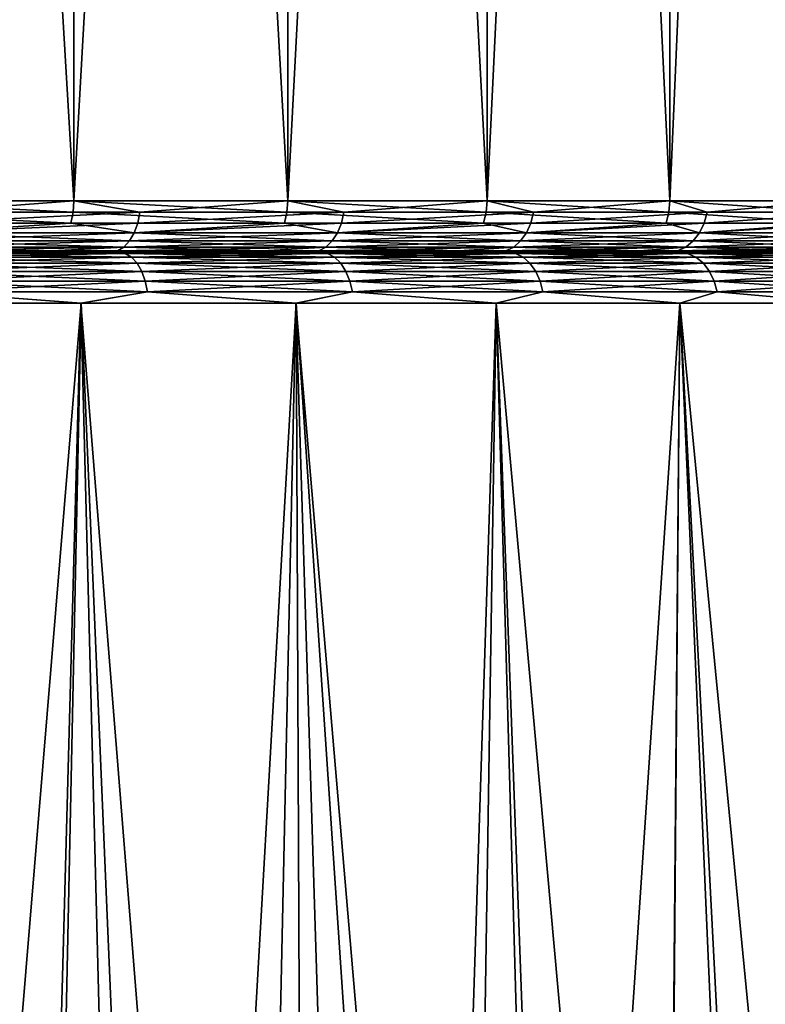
# Model space of a CAD drawing. Header units: metres. Extents: x -150 to 146, y -127 to 82.
# Tile 157 of 256: x 84.15 to 88.49, y 26.62 to 32.36. Entities that reach past the tile are written whole.
import ezdxf

# ---------------------------------------------------------------- set-up
doc = ezdxf.new("R2010")
doc.units = ezdxf.units.M
doc.layers.add('solid_ELLA_AP_WANNE_SW0001', color=7, linetype='CONTINUOUS')

msp = doc.modelspace()

# ---------------------------------------------------------------- linework, layer by layer
at = {"layer": 'solid_ELLA_AP_WANNE_SW0001'}
for points in [[(83.137138, 53.5, -15.124897), (84.462517, 53.5, -14.332773), (83.138695, 31.300001, -15.124229)], [(83.137138, 53.5, 15.124893), (83.138695, 31.300001, 15.124227), (84.461655, 31.300001, 14.333794)], [(84.462517, 53.5, 14.332769), (83.137138, 53.5, 15.124893), (84.461655, 31.300001, 14.333794)], [(84.462517, 53.5, -14.332773), (84.461655, 31.300001, -14.333797), (83.138695, 31.300001, -15.124229)], [(85.70713, 53.5, -13.428856), (85.708435, 31.300001, -13.427958), (84.461655, 31.300001, -14.333797)], [(84.462517, 53.5, -14.332773), (85.70713, 53.5, -13.428856), (84.461655, 31.300001, -14.333797)], [(84.462517, 53.5, 14.332769), (84.461655, 31.300001, 14.333794), (85.708435, 31.300001, 13.427954)], [(85.70713, 53.5, 13.428852), (84.462517, 53.5, 14.332769), (85.708435, 31.300001, 13.427954)], [(85.70713, 53.5, -13.428856), (86.869507, 53.5, -12.412956), (85.708435, 31.300001, -13.427958)], [(85.70713, 53.5, 13.428852), (85.708435, 31.300001, 13.427954), (86.869003, 31.300001, 12.414)], [(86.869507, 53.5, 12.412953), (85.70713, 53.5, 13.428852), (86.869003, 31.300001, 12.414)], [(86.869507, 53.5, -12.412956), (86.869003, 31.300001, -12.414003), (85.708435, 31.300001, -13.427958)], [(87.933014, 53.5, -11.301111), (87.934006, 31.300001, -11.300099), (86.869003, 31.300001, -12.414003)], [(86.869507, 53.5, -12.412956), (87.933014, 53.5, -11.301111), (86.869003, 31.300001, -12.414003)], [(86.869507, 53.5, 12.412953), (86.869003, 31.300001, 12.414), (87.934006, 31.300001, 11.300096)], [(87.933014, 53.5, 11.301108), (86.869507, 53.5, 12.412953), (87.934006, 31.300001, 11.300096)], [(87.933014, 53.5, -11.301111), (88.895027, 53.5, -10.094256), (87.934006, 31.300001, -11.300099)], [(87.933014, 53.5, 11.301108), (87.934006, 31.300001, 11.300096), (88.894867, 31.300001, 10.09521)], [(88.895027, 53.5, 10.094253), (87.933014, 53.5, 11.301108), (88.894867, 31.300001, 10.09521)], [(88.895027, 53.5, -10.094256), (88.894867, 31.300001, -10.095213), (87.934006, 31.300001, -11.300099)], [(83.135132, 31.233244, 15.117603), (84.457512, 31.233244, 14.327517), (83.138695, 31.300001, 15.124227)], [(83.138695, 31.300001, -15.124229), (84.461655, 31.300001, -14.333797), (83.58374, 31.233244, -14.867474)], [(84.457512, 31.233244, 14.327517), (84.461655, 31.300001, 14.333794), (83.138695, 31.300001, 15.124227)], [(84.461655, 31.300001, -14.333797), (84.846863, 31.233244, -14.062777), (83.58374, 31.233244, -14.867474)], [(84.457512, 31.233244, 14.327517), (85.703751, 31.233244, 13.422073), (84.461655, 31.300001, 14.333794)], [(84.461655, 31.300001, -14.333797), (85.708435, 31.300001, -13.427958), (84.846863, 31.233244, -14.062777)], [(85.703751, 31.233244, 13.422073), (85.708435, 31.300001, 13.427954), (84.461655, 31.300001, 14.333794)], [(85.708435, 31.300001, -13.427958), (86.035042, 31.233244, -13.151052), (84.846863, 31.233244, -14.062777)], [(85.703751, 31.233244, 13.422073), (86.8638, 31.233244, 12.408564), (85.708435, 31.300001, 13.427954)], [(85.708435, 31.300001, -13.427958), (86.869003, 31.300001, -12.414003), (86.035042, 31.233244, -13.151052)], [(86.8638, 31.233244, 12.408564), (86.869003, 31.300001, 12.414), (85.708435, 31.300001, 13.427954)], [(86.869003, 31.300001, -12.414003), (87.139244, 31.233244, -12.139242), (86.035042, 31.233244, -13.151052)], [(86.8638, 31.233244, 12.408564), (87.928337, 31.233244, 11.295147), (86.869003, 31.300001, 12.414)], [(86.869003, 31.300001, -12.414003), (87.934006, 31.300001, -11.300099), (87.139244, 31.233244, -12.139242)], [(87.928337, 31.233244, 11.295147), (87.934006, 31.300001, 11.300096), (86.869003, 31.300001, 12.414)], [(87.934006, 31.300001, -11.300099), (88.151054, 31.233244, -11.035044), (87.139244, 31.233244, -12.139242)], [(87.928337, 31.233244, 11.295147), (88.888779, 31.233244, 10.090789), (87.934006, 31.300001, 11.300096)], [(87.934006, 31.300001, -11.300099), (88.894867, 31.300001, -10.095213), (88.151054, 31.233244, -11.035044)], [(88.888779, 31.233244, 10.090789), (88.894867, 31.300001, 10.09521), (87.934006, 31.300001, 11.300096)], [(88.894867, 31.300001, -10.095213), (89.062775, 31.233244, -9.846863), (88.151054, 31.233244, -11.035044)], [(83.124603, 31.169775, 15.098039), (84.445274, 31.169775, 14.308975), (83.135132, 31.233244, 15.117603)], [(84.445274, 31.169775, 14.308975), (84.457512, 31.233244, 14.327517), (83.135132, 31.233244, 15.117603)], [(84.846863, 31.233244, -14.062777), (84.834122, 31.169775, -14.044578), (83.572632, 31.169775, -14.848233)], [(83.58374, 31.233244, -14.867474), (84.846863, 31.233244, -14.062777), (83.572632, 31.169775, -14.848233)], [(84.445274, 31.169775, 14.308975), (85.689896, 31.169775, 13.404703), (84.457512, 31.233244, 14.327517)], [(85.689896, 31.169775, 13.404703), (85.703751, 31.233244, 13.422073), (84.457512, 31.233244, 14.327517)], [(86.035042, 31.233244, -13.151052), (86.02076, 31.169775, -13.134034), (84.834122, 31.169775, -14.044578)], [(84.846863, 31.233244, -14.062777), (86.035042, 31.233244, -13.151052), (84.834122, 31.169775, -14.044578)], [(85.689896, 31.169775, 13.404703), (86.84845, 31.169775, 12.392505), (85.703751, 31.233244, 13.422073)], [(86.84845, 31.169775, 12.392505), (86.8638, 31.233244, 12.408564), (85.703751, 31.233244, 13.422073)], [(87.139244, 31.233244, -12.139242), (87.123528, 31.169775, -12.123532), (86.02076, 31.169775, -13.134034)], [(86.035042, 31.233244, -13.151052), (87.139244, 31.233244, -12.139242), (86.02076, 31.169775, -13.134034)], [(86.84845, 31.169775, 12.392505), (87.911606, 31.169775, 11.28053), (86.8638, 31.233244, 12.408564)], [(87.911606, 31.169775, 11.28053), (87.928337, 31.233244, 11.295147), (86.8638, 31.233244, 12.408564)], [(88.151054, 31.233244, -11.035044), (88.134033, 31.169775, -11.020763), (87.123528, 31.169775, -12.123532)], [(87.139244, 31.233244, -12.139242), (88.151054, 31.233244, -11.035044), (87.123528, 31.169775, -12.123532)], [(87.911606, 31.169775, 11.28053), (88.870811, 31.169775, 10.07773), (87.928337, 31.233244, 11.295147)], [(88.870811, 31.169775, 10.07773), (88.888779, 31.233244, 10.090789), (87.928337, 31.233244, 11.295147)], [(89.062775, 31.233244, -9.846863), (89.044579, 31.169775, -9.83412), (88.134033, 31.169775, -11.020763)], [(88.151054, 31.233244, -11.035044), (89.062775, 31.233244, -9.846863), (88.134033, 31.169775, -11.020763)], [(83.554733, 31.112848, 14.81723), (84.445274, 31.169775, 14.308975), (83.124603, 31.169775, 15.098039)], [(84.834122, 31.169775, -14.044578), (84.813583, 31.112848, -14.015255), (83.554733, 31.112848, -14.817233)], [(83.572632, 31.169775, -14.848233), (84.834122, 31.169775, -14.044578), (83.554733, 31.112848, -14.817233)], [(83.554733, 31.112848, 14.81723), (84.813583, 31.112848, 14.015252), (84.445274, 31.169775, 14.308975)], [(84.813583, 31.112848, 14.015252), (85.689896, 31.169775, 13.404703), (84.445274, 31.169775, 14.308975)], [(86.02076, 31.169775, -13.134034), (85.997749, 31.112848, -13.106612), (84.813583, 31.112848, -14.015255)], [(84.834122, 31.169775, -14.044578), (86.02076, 31.169775, -13.134034), (84.813583, 31.112848, -14.015255)], [(84.813583, 31.112848, 14.015252), (85.997749, 31.112848, 13.106609), (85.689896, 31.169775, 13.404703)], [(85.997749, 31.112848, 13.106609), (86.84845, 31.169775, 12.392505), (85.689896, 31.169775, 13.404703)], [(87.123528, 31.169775, -12.123532), (87.098221, 31.112848, -12.098221), (85.997749, 31.112848, -13.106612)], [(86.02076, 31.169775, -13.134034), (87.123528, 31.169775, -12.123532), (85.997749, 31.112848, -13.106612)], [(85.997749, 31.112848, 13.106609), (87.098221, 31.112848, 12.098217), (86.84845, 31.169775, 12.392505)], [(87.098221, 31.112848, 12.098217), (87.911606, 31.169775, 11.28053), (86.84845, 31.169775, 12.392505)], [(88.134033, 31.169775, -11.020763), (88.106613, 31.112848, -10.997754), (87.098221, 31.112848, -12.098221)], [(87.123528, 31.169775, -12.123532), (88.134033, 31.169775, -11.020763), (87.098221, 31.112848, -12.098221)], [(87.098221, 31.112848, 12.098217), (88.106613, 31.112848, 10.99775), (87.911606, 31.169775, 11.28053)], [(88.106613, 31.112848, 10.99775), (88.870811, 31.169775, 10.07773), (87.911606, 31.169775, 11.28053)], [(89.044579, 31.169775, -9.83412), (89.015251, 31.112848, -9.813588), (88.106613, 31.112848, -10.997754)], [(88.134033, 31.169775, -11.020763), (89.044579, 31.169775, -9.83412), (88.106613, 31.112848, -10.997754)], [(88.106613, 31.112848, 10.99775), (89.015251, 31.112848, 9.813584), (88.870811, 31.169775, 10.07773)], [(84.813583, 31.112848, -14.015255), (84.786301, 31.065325, -13.976283), (83.530945, 31.065325, -14.776031)], [(83.554733, 31.112848, -14.817233), (84.813583, 31.112848, -14.015255), (83.530945, 31.065325, -14.776031)], [(83.530945, 31.065325, 14.776028), (84.786301, 31.065325, 13.976279), (83.554733, 31.112848, 14.81723)], [(84.786301, 31.065325, 13.976279), (84.813583, 31.112848, 14.015252), (83.554733, 31.112848, 14.81723)], [(85.997749, 31.112848, -13.106612), (85.967171, 31.065325, -13.070167), (84.786301, 31.065325, -13.976283)], [(84.813583, 31.112848, -14.015255), (85.997749, 31.112848, -13.106612), (84.786301, 31.065325, -13.976283)], [(84.786301, 31.065325, 13.976279), (85.967171, 31.065325, 13.070164), (84.813583, 31.112848, 14.015252)], [(85.967171, 31.065325, 13.070164), (85.997749, 31.112848, 13.106609), (84.813583, 31.112848, 14.015252)], [(87.098221, 31.112848, -12.098221), (87.064575, 31.065325, -12.064579), (85.967171, 31.065325, -13.070167)], [(85.997749, 31.112848, -13.106612), (87.098221, 31.112848, -12.098221), (85.967171, 31.065325, -13.070167)], [(85.967171, 31.065325, 13.070164), (87.064575, 31.065325, 12.064575), (85.997749, 31.112848, 13.106609)], [(87.064575, 31.065325, 12.064575), (87.098221, 31.112848, 12.098217), (85.997749, 31.112848, 13.106609)], [(88.106613, 31.112848, -10.997754), (88.070168, 31.065325, -10.967173), (87.064575, 31.065325, -12.064579)], [(87.098221, 31.112848, -12.098221), (88.106613, 31.112848, -10.997754), (87.064575, 31.065325, -12.064579)], [(87.064575, 31.065325, 12.064575), (88.070168, 31.065325, 10.967169), (87.098221, 31.112848, 12.098217)], [(88.070168, 31.065325, 10.967169), (88.106613, 31.112848, 10.99775), (87.098221, 31.112848, 12.098217)], [(89.015251, 31.112848, -9.813588), (88.97628, 31.065325, -9.786299), (88.070168, 31.065325, -10.967173)], [(88.106613, 31.112848, -10.997754), (89.015251, 31.112848, -9.813588), (88.070168, 31.065325, -10.967173)], [(88.070168, 31.065325, 10.967169), (88.97628, 31.065325, 9.786296), (88.106613, 31.112848, 10.99775)], [(88.97628, 31.065325, 9.786296), (89.015251, 31.112848, 9.813584), (88.106613, 31.112848, 10.99775)], [(84.786301, 31.065325, -13.976283), (84.753624, 31.029593, -13.929619), (83.502464, 31.029593, -14.726696)], [(83.530945, 31.065325, -14.776031), (84.786301, 31.065325, -13.976283), (83.502464, 31.029593, -14.726696)], [(83.502464, 31.029593, 14.726693), (84.753624, 31.029593, 13.929615), (83.530945, 31.065325, 14.776028)], [(84.753624, 31.029593, 13.929615), (84.786301, 31.065325, 13.976279), (83.530945, 31.065325, 14.776028)], [(85.967171, 31.065325, -13.070167), (85.930557, 31.029593, -13.026527), (84.753624, 31.029593, -13.929619)], [(84.786301, 31.065325, -13.976283), (85.967171, 31.065325, -13.070167), (84.753624, 31.029593, -13.929619)], [(84.753624, 31.029593, 13.929615), (85.930557, 31.029593, 13.026525), (84.786301, 31.065325, 13.976279)], [(85.930557, 31.029593, 13.026525), (85.967171, 31.065325, 13.070164), (84.786301, 31.065325, 13.976279)], [(87.064575, 31.065325, -12.064579), (87.0243, 31.029593, -12.024298), (85.930557, 31.029593, -13.026527)], [(85.967171, 31.065325, -13.070167), (87.064575, 31.065325, -12.064579), (85.930557, 31.029593, -13.026527)], [(85.930557, 31.029593, 13.026525), (87.0243, 31.029593, 12.024294), (85.967171, 31.065325, 13.070164)], [(87.0243, 31.029593, 12.024294), (87.064575, 31.065325, 12.064575), (85.967171, 31.065325, 13.070164)], [(88.070168, 31.065325, -10.967173), (88.026527, 31.029593, -10.930555), (87.0243, 31.029593, -12.024298)], [(87.064575, 31.065325, -12.064579), (88.070168, 31.065325, -10.967173), (87.0243, 31.029593, -12.024298)], [(87.0243, 31.029593, 12.024294), (88.026527, 31.029593, 10.930552), (87.064575, 31.065325, 12.064575)], [(88.026527, 31.029593, 10.930552), (88.070168, 31.065325, 10.967169), (87.064575, 31.065325, 12.064575)], [(88.97628, 31.065325, -9.786299), (88.929619, 31.029593, -9.753624), (88.026527, 31.029593, -10.930555)], [(88.070168, 31.065325, -10.967173), (88.97628, 31.065325, -9.786299), (88.026527, 31.029593, -10.930555)], [(88.026527, 31.029593, 10.930552), (88.929619, 31.029593, 9.753621), (88.070168, 31.065325, 10.967169)], [(88.929619, 31.029593, 9.753621), (88.97628, 31.065325, 9.786296), (88.070168, 31.065325, 10.967169)], [(83.028015, 31.007448, 14.918544), (82.996391, 31, 14.859461), (84.296844, 31, 14.08311)], [(83.470711, 31.007448, -14.671708), (84.296844, 31, -14.083113), (82.996391, 31, -14.859464)], [(82.996391, 31, -14.859464), (84.296844, 31, -14.083113), (83.419792, 31, -14.713749)], [(84.296844, 31, 14.08311), (82.996391, 31, 14.859461), (83.391624, 31, 14.733592)], [(83.502464, 31.029593, 14.726693), (83.028015, 31.007448, 14.918544), (84.332985, 31.007448, 14.138861)], [(84.332985, 31.007448, 14.138861), (83.028015, 31.007448, 14.918544), (84.296844, 31, 14.08311)], [(84.296844, 31, 14.08311), (83.391624, 31, 14.733592), (84.472961, 31, 14.056526)], [(83.509499, 30.992561, 14.738885), (84.472961, 31, 14.056526), (83.391624, 31, 14.733592)], [(84.296844, 31, -14.083113), (84.672958, 31, -13.921459), (83.419792, 31, -14.713749)], [(83.509499, 30.992561, -14.738885), (83.419792, 31, -14.713749), (84.672958, 31, -13.921459)], [(84.753624, 31.029593, -13.929619), (84.717201, 31.007448, -13.877607), (83.470711, 31.007448, -14.671708)], [(83.502464, 31.029593, -14.726696), (84.753624, 31.029593, -13.929619), (83.470711, 31.007448, -14.671708)], [(83.470711, 31.007448, -14.671708), (84.717201, 31.007448, -13.877607), (84.296844, 31, -14.083113)], [(83.502464, 31.029593, 14.726693), (84.332985, 31.007448, 14.138861), (84.753624, 31.029593, 13.929615)], [(84.761696, 30.992561, -13.941147), (83.509499, 30.992561, -14.738885), (84.672958, 31, -13.921459)], [(83.509499, 30.992561, 14.738885), (84.761696, 30.992561, 13.941147), (84.472961, 31, 14.056526)], [(84.332985, 31.007448, 14.138861), (84.296844, 31, 14.08311), (85.520454, 31, 13.193431)], [(84.717201, 31.007448, -13.877607), (85.520454, 31, -13.193435), (84.296844, 31, -14.083113)], [(84.296844, 31, -14.083113), (85.520454, 31, -13.193435), (84.672958, 31, -13.921459)], [(84.296844, 31, 14.08311), (84.472961, 31, 14.056526), (85.450867, 31, 13.350107)], [(85.520454, 31, 13.193431), (84.296844, 31, 14.08311), (85.450867, 31, 13.350107)], [(84.753624, 31.029593, 13.929615), (84.332985, 31.007448, 14.138861), (85.562805, 31.007448, 13.24534)], [(85.562805, 31.007448, 13.24534), (84.332985, 31.007448, 14.138861), (85.520454, 31, 13.193431)], [(84.761696, 30.992561, 13.941147), (85.450867, 31, 13.350107), (84.472961, 31, 14.056526)], [(85.520454, 31, -13.193435), (85.858574, 31, -13.018021), (84.672958, 31, -13.921459)], [(84.761696, 30.992561, -13.941147), (84.672958, 31, -13.921459), (85.858574, 31, -13.018021)], [(85.930557, 31.029593, -13.026527), (85.88974, 31.007448, -12.977888), (84.717201, 31.007448, -13.877607)], [(84.753624, 31.029593, -13.929619), (85.930557, 31.029593, -13.026527), (84.717201, 31.007448, -13.877607)], [(84.717201, 31.007448, -13.877607), (85.88974, 31.007448, -12.977888), (85.520454, 31, -13.193435)], [(84.753624, 31.029593, 13.929615), (85.562805, 31.007448, 13.24534), (85.930557, 31.029593, 13.026525)], [(85.939598, 30.992561, -13.037309), (84.761696, 30.992561, -13.941147), (85.858574, 31, -13.018021)], [(84.761696, 30.992561, 13.941147), (85.939598, 30.992561, 13.037309), (85.450867, 31, 13.350107)], [(85.520454, 31, 13.193431), (85.450867, 31, 13.350107), (86.320152, 31, 12.621176)], [(85.939598, 30.992561, 13.037309), (86.320152, 31, 12.621176), (85.450867, 31, 13.350107)], [(85.562805, 31.007448, 13.24534), (85.520454, 31, 13.193431), (86.662819, 31, 12.195943)], [(85.88974, 31.007448, -12.977888), (86.662819, 31, -12.195947), (85.520454, 31, -13.193435)], [(85.520454, 31, -13.193435), (86.662819, 31, -12.195947), (85.858574, 31, -13.018021)], [(86.662819, 31, 12.195943), (85.520454, 31, 13.193431), (86.320152, 31, 12.621176)], [(85.930557, 31.029593, 13.026525), (85.562805, 31.007448, 13.24534), (86.707588, 31.007448, 12.245175)], [(86.707588, 31.007448, 12.245175), (85.562805, 31.007448, 13.24534), (86.662819, 31, 12.195943)], [(86.662819, 31, -12.195947), (86.954124, 31, -12.020036), (85.858574, 31, -13.018021)], [(85.939598, 30.992561, -13.037309), (85.858574, 31, -13.018021), (86.954124, 31, -12.020036)], [(87.0243, 31.029593, -12.024298), (86.979401, 31.007448, -11.979401), (85.88974, 31.007448, -12.977888)], [(85.930557, 31.029593, -13.026527), (87.0243, 31.029593, -12.024298), (85.88974, 31.007448, -12.977888)], [(85.88974, 31.007448, -12.977888), (86.979401, 31.007448, -11.979401), (86.662819, 31, -12.195947)], [(85.930557, 31.029593, 13.026525), (86.707588, 31.007448, 12.245175), (87.0243, 31.029593, 12.024294)], [(87.034248, 30.992561, -12.034249), (85.939598, 30.992561, -13.037309), (86.954124, 31, -12.020036)], [(85.939598, 30.992561, 13.037309), (87.034248, 30.992561, 12.034249), (86.320152, 31, 12.621176)], [(86.662819, 31, 12.195943), (86.320152, 31, 12.621176), (87.095871, 31, 11.875889)], [(87.034248, 30.992561, 12.034249), (87.095871, 31, 11.875889), (86.320152, 31, 12.621176)], [(86.707588, 31.007448, 12.245175), (86.662819, 31, 12.195943), (87.706726, 31, 11.10354)], [(86.979401, 31.007448, -11.979401), (87.706726, 31, -11.103544), (86.662819, 31, -12.195947)], [(86.662819, 31, -12.195947), (87.706726, 31, -11.103544), (86.954124, 31, -12.020036)], [(86.662819, 31, 12.195943), (87.095871, 31, 11.875889), (87.791779, 31, 11.127821)], [(87.706726, 31, 11.10354), (86.662819, 31, 12.195943), (87.791779, 31, 11.127821)], [(87.0243, 31.029593, 12.024294), (86.707588, 31.007448, 12.245175), (87.75811, 31.007448, 11.14642)], [(87.75811, 31.007448, 11.14642), (86.707588, 31.007448, 12.245175), (87.706726, 31, 11.10354)], [(87.706726, 31, -11.103544), (87.963287, 31, -10.923344), (86.954124, 31, -12.020036)], [(87.034248, 30.992561, -12.034249), (86.954124, 31, -12.020036), (87.963287, 31, -10.923344)], [(88.026527, 31.029593, -10.930555), (87.97789, 31.007448, -10.889742), (86.979401, 31.007448, -11.979401)], [(87.0243, 31.029593, -12.024298), (88.026527, 31.029593, -10.930555), (86.979401, 31.007448, -11.979401)], [(86.979401, 31.007448, -11.979401), (87.97789, 31.007448, -10.889742), (87.706726, 31, -11.103544)], [(87.0243, 31.029593, 12.024294), (87.75811, 31.007448, 11.14642), (88.026527, 31.029593, 10.930552)], [(88.037308, 30.992561, -10.939601), (87.034248, 30.992561, -12.034249), (87.963287, 31, -10.923344)], [(87.034248, 30.992561, 12.034249), (88.037308, 30.992561, 10.939601), (87.095871, 31, 11.875889)], [(88.037308, 30.992561, 10.939601), (87.791779, 31, 11.127821), (87.095871, 31, 11.875889)], [(87.75811, 31.007448, 11.14642), (87.706726, 31, 11.10354), (88.653168, 31, 9.917078)], [(87.97789, 31.007448, -10.889742), (88.653168, 31, -9.917081), (87.706726, 31, -11.103544)], [(87.706726, 31, -11.103544), (88.653168, 31, -9.917081), (87.963287, 31, -10.923344)], [(87.706726, 31, 11.10354), (87.791779, 31, 11.127821), (88.4058, 31, 10.374564)], [(88.653168, 31, 9.917078), (87.706726, 31, 11.10354), (88.4058, 31, 10.374564)], [(88.026527, 31.029593, 10.930552), (87.75811, 31.007448, 11.14642), (88.705902, 31.007446, 9.95792)], [(88.705902, 31.007446, 9.95792), (87.75811, 31.007448, 11.14642), (88.653168, 31, 9.917078)], [(88.037308, 30.992561, 10.939601), (88.4058, 31, 10.374564), (87.791779, 31, 11.127821)], [(88.653168, 31, -9.917081), (88.870079, 31, -9.747399), (87.963287, 31, -10.923344)], [(88.037308, 30.992561, -10.939601), (87.963287, 31, -10.923344), (88.870079, 31, -9.747399)], [(88.929619, 31.029593, -9.753624), (88.877609, 31.007446, -9.717205), (87.97789, 31.007448, -10.889742)], [(88.026527, 31.029593, -10.930555), (88.929619, 31.029593, -9.753624), (87.97789, 31.007448, -10.889742)], [(87.97789, 31.007448, -10.889742), (88.877609, 31.007446, -9.717205), (88.653168, 31, -9.917081)], [(88.026527, 31.029593, 10.930552), (88.705902, 31.007446, 9.95792), (88.929619, 31.029593, 9.753621)], [(88.941147, 30.992561, -9.761697), (88.037308, 30.992561, -10.939601), (88.870079, 31, -9.747399)], [(88.037308, 30.992561, 10.939601), (88.941147, 30.992561, 9.761697), (88.4058, 31, 10.374564)], [(88.653168, 31, 9.917078), (88.4058, 31, 10.374564), (88.953903, 31, 9.629983)], [(88.941147, 30.992561, 9.761697), (88.953903, 31, 9.629983), (88.4058, 31, 10.374564)], [(84.79792, 30.970585, 13.992885), (84.761696, 30.992561, 13.941147), (83.509499, 30.992561, 14.738885)], [(83.541077, 30.970585, 14.793583), (84.79792, 30.970585, 13.992885), (83.509499, 30.992561, 14.738885)], [(83.541077, 30.970585, -14.793583), (83.509499, 30.992561, -14.738885), (84.761696, 30.992561, -13.941147)], [(84.79792, 30.970585, -13.992885), (83.541077, 30.970585, -14.793583), (84.761696, 30.992561, -13.941147)], [(84.83046, 30.935163, 14.039349), (84.79792, 30.970585, 13.992885), (83.541077, 30.970585, 14.793583)], [(83.569443, 30.935163, 14.842706), (84.83046, 30.935163, 14.039349), (83.541077, 30.970585, 14.793583)], [(83.569443, 30.935163, -14.842706), (83.541077, 30.970585, -14.793583), (84.79792, 30.970585, -13.992885)], [(84.83046, 30.935163, -14.039349), (83.569443, 30.935163, -14.842706), (84.79792, 30.970585, -13.992885)], [(85.980202, 30.970585, 13.085692), (85.939598, 30.992561, 13.037309), (84.761696, 30.992561, 13.941147)], [(84.79792, 30.970585, 13.992885), (85.980202, 30.970585, 13.085692), (84.761696, 30.992561, 13.941147)], [(84.79792, 30.970585, -13.992885), (84.761696, 30.992561, -13.941147), (85.939598, 30.992561, -13.037309)], [(85.980202, 30.970585, -13.085692), (84.79792, 30.970585, -13.992885), (85.939598, 30.992561, -13.037309)], [(86.016663, 30.935163, 13.129144), (85.980202, 30.970585, 13.085692), (84.79792, 30.970585, 13.992885)], [(84.83046, 30.935163, 14.039349), (86.016663, 30.935163, 13.129144), (84.79792, 30.970585, 13.992885)], [(84.83046, 30.935163, -14.039349), (84.79792, 30.970585, -13.992885), (85.980202, 30.970585, -13.085692)], [(86.016663, 30.935163, -13.129144), (84.83046, 30.935163, -14.039349), (85.980202, 30.970585, -13.085692)], [(87.078911, 30.970585, 12.07891), (87.034248, 30.992561, 12.034249), (85.939598, 30.992561, 13.037309)], [(85.980202, 30.970585, 13.085692), (87.078911, 30.970585, 12.07891), (85.939598, 30.992561, 13.037309)], [(85.980202, 30.970585, -13.085692), (85.939598, 30.992561, -13.037309), (87.034248, 30.992561, -12.034249)], [(87.078911, 30.970585, -12.07891), (85.980202, 30.970585, -13.085692), (87.034248, 30.992561, -12.034249)], [(87.119019, 30.935163, 12.119019), (87.078911, 30.970585, 12.07891), (85.980202, 30.970585, 13.085692)], [(86.016663, 30.935163, 13.129144), (87.119019, 30.935163, 12.119019), (85.980202, 30.970585, 13.085692)], [(86.016663, 30.935163, -13.129144), (85.980202, 30.970585, -13.085692), (87.078911, 30.970585, -12.07891)], [(87.119019, 30.935163, -12.119019), (86.016663, 30.935163, -13.129144), (87.078911, 30.970585, -12.07891)], [(88.085693, 30.970585, 10.9802), (88.037308, 30.992561, 10.939601), (87.034248, 30.992561, 12.034249)], [(87.078911, 30.970585, 12.07891), (88.085693, 30.970585, 10.9802), (87.034248, 30.992561, 12.034249)], [(87.078911, 30.970585, -12.07891), (87.034248, 30.992561, -12.034249), (88.037308, 30.992561, -10.939601)], [(88.085693, 30.970585, -10.9802), (87.078911, 30.970585, -12.07891), (88.037308, 30.992561, -10.939601)], [(88.129143, 30.935163, 11.01666), (88.085693, 30.970585, 10.9802), (87.078911, 30.970585, 12.07891)], [(87.119019, 30.935163, 12.119019), (88.129143, 30.935163, 11.01666), (87.078911, 30.970585, 12.07891)], [(87.119019, 30.935163, -12.119019), (87.078911, 30.970585, -12.07891), (88.085693, 30.970585, -10.9802)], [(88.129143, 30.935163, -11.01666), (87.119019, 30.935163, -12.119019), (88.085693, 30.970585, -10.9802)], [(88.992882, 30.970585, 9.797923), (88.941147, 30.992561, 9.761697), (88.037308, 30.992561, 10.939601)], [(88.085693, 30.970585, 10.9802), (88.992882, 30.970585, 9.797923), (88.037308, 30.992561, 10.939601)], [(88.085693, 30.970585, -10.9802), (88.037308, 30.992561, -10.939601), (88.941147, 30.992561, -9.761697)], [(88.992882, 30.970585, -9.797923), (88.085693, 30.970585, -10.9802), (88.941147, 30.992561, -9.761697)], [(89.039352, 30.935163, 9.830458), (88.992882, 30.970585, 9.797923), (88.085693, 30.970585, 10.9802)], [(88.129143, 30.935163, 11.01666), (89.039352, 30.935163, 9.830458), (88.085693, 30.970585, 10.9802)], [(88.129143, 30.935163, -11.01666), (88.085693, 30.970585, -10.9802), (88.992882, 30.970585, -9.797923)], [(89.039352, 30.935163, -9.830458), (88.129143, 30.935163, -11.01666), (88.992882, 30.970585, -9.797923)], [(84.857681, 30.888058, 14.078231), (84.83046, 30.935163, 14.039349), (83.569443, 30.935163, 14.842706)], [(83.59317, 30.888058, 14.883813), (84.857681, 30.888058, 14.078231), (83.569443, 30.935163, 14.842706)], [(83.59317, 30.888058, -14.883813), (83.569443, 30.935163, -14.842706), (84.83046, 30.935163, -14.039349)], [(84.857681, 30.888058, -14.078231), (83.59317, 30.888058, -14.883813), (84.83046, 30.935163, -14.039349)], [(84.87825, 30.831606, 14.107599), (84.857681, 30.888058, 14.078231), (83.59317, 30.888058, 14.883813)], [(83.611099, 30.831606, 14.914862), (84.87825, 30.831606, 14.107599), (83.59317, 30.888058, 14.883813)], [(83.611099, 30.831606, -14.914862), (83.59317, 30.888058, -14.883813), (84.857681, 30.888058, -14.078231)], [(84.87825, 30.831606, -14.107599), (83.611099, 30.831606, -14.914862), (84.857681, 30.888058, -14.078231)], [(86.047173, 30.888058, 13.165505), (86.016663, 30.935163, 13.129144), (84.83046, 30.935163, 14.039349)], [(84.857681, 30.888058, 14.078231), (86.047173, 30.888058, 13.165505), (84.83046, 30.935163, 14.039349)], [(84.857681, 30.888058, -14.078231), (84.83046, 30.935163, -14.039349), (86.016663, 30.935163, -13.129144)], [(86.047173, 30.888058, -13.165505), (84.857681, 30.888058, -14.078231), (86.016663, 30.935163, -13.129144)], [(86.070213, 30.831606, 13.192969), (86.047173, 30.888058, 13.165505), (84.857681, 30.888058, 14.078231)], [(84.87825, 30.831606, 14.107599), (86.070213, 30.831606, 13.192969), (84.857681, 30.888058, 14.078231)], [(84.87825, 30.831606, -14.107599), (84.857681, 30.888058, -14.078231), (86.047173, 30.888058, -13.165505)], [(86.070213, 30.831606, -13.192969), (84.87825, 30.831606, -14.107599), (86.047173, 30.888058, -13.165505)], [(87.15258, 30.888058, 12.152582), (87.119019, 30.935163, 12.119019), (86.016663, 30.935163, 13.129144)], [(86.047173, 30.888058, 13.165505), (87.15258, 30.888058, 12.152582), (86.016663, 30.935163, 13.129144)], [(86.047173, 30.888058, -13.165505), (86.016663, 30.935163, -13.129144), (87.119019, 30.935163, -12.119019)], [(87.15258, 30.888058, -12.152582), (86.047173, 30.888058, -13.165505), (87.119019, 30.935163, -12.119019)], [(87.177933, 30.831606, 12.177933), (87.15258, 30.888058, 12.152582), (86.047173, 30.888058, 13.165505)], [(86.070213, 30.831606, 13.192969), (87.177933, 30.831606, 12.177933), (86.047173, 30.888058, 13.165505)], [(86.070213, 30.831606, -13.192969), (86.047173, 30.888058, -13.165505), (87.15258, 30.888058, -12.152582)], [(87.177933, 30.831606, -12.177933), (86.070213, 30.831606, -13.192969), (87.15258, 30.888058, -12.152582)], [(88.165504, 30.888058, 11.047171), (88.129143, 30.935163, 11.01666), (87.119019, 30.935163, 12.119019)], [(87.15258, 30.888058, 12.152582), (88.165504, 30.888058, 11.047171), (87.119019, 30.935163, 12.119019)], [(87.15258, 30.888058, -12.152582), (87.119019, 30.935163, -12.119019), (88.129143, 30.935163, -11.01666)], [(88.165504, 30.888058, -11.047171), (87.15258, 30.888058, -12.152582), (88.129143, 30.935163, -11.01666)], [(88.19297, 30.831606, 11.070215), (88.165504, 30.888058, 11.047171), (87.15258, 30.888058, 12.152582)], [(87.177933, 30.831606, 12.177933), (88.19297, 30.831606, 11.070215), (87.15258, 30.888058, 12.152582)], [(87.177933, 30.831606, -12.177933), (87.15258, 30.888058, -12.152582), (88.165504, 30.888058, -11.047171)], [(88.19297, 30.831606, -11.070215), (87.177933, 30.831606, -12.177933), (88.165504, 30.888058, -11.047171)], [(89.078232, 30.888058, 9.857683), (89.039352, 30.935163, 9.830458), (88.129143, 30.935163, 11.01666)], [(88.165504, 30.888058, 11.047171), (89.078232, 30.888058, 9.857683), (88.129143, 30.935163, 11.01666)], [(88.165504, 30.888058, -11.047171), (88.129143, 30.935163, -11.01666), (89.039352, 30.935163, -9.830458)], [(89.078232, 30.888058, -9.857683), (88.165504, 30.888058, -11.047171), (89.039352, 30.935163, -9.830458)], [(89.107597, 30.831606, 9.878247), (89.078232, 30.888058, 9.857683), (88.165504, 30.888058, 11.047171)], [(88.19297, 30.831606, 11.070215), (89.107597, 30.831606, 9.878247), (88.165504, 30.888058, 11.047171)], [(88.19297, 30.831606, -11.070215), (88.165504, 30.888058, -11.047171), (89.078232, 30.888058, -9.857683)], [(89.107597, 30.831606, -9.878247), (88.19297, 30.831606, -11.070215), (89.078232, 30.888058, -9.857683)], [(84.891129, 30.768616, 14.125994), (84.87825, 30.831606, 14.107599), (83.611099, 30.831606, 14.914862)], [(83.62233, 30.768616, 14.934309), (84.891129, 30.768616, 14.125994), (83.611099, 30.831606, 14.914862)], [(83.62233, 30.768616, -14.934309), (83.611099, 30.831606, -14.914862), (84.87825, 30.831606, -14.107599)], [(84.891129, 30.768616, -14.125994), (83.62233, 30.768616, -14.934309), (84.87825, 30.831606, -14.107599)], [(86.084648, 30.768616, 13.210172), (86.070213, 30.831606, 13.192969), (84.87825, 30.831606, 14.107599)], [(84.891129, 30.768616, 14.125994), (86.084648, 30.768616, 13.210172), (84.87825, 30.831606, 14.107599)], [(84.891129, 30.768616, -14.125994), (84.87825, 30.831606, -14.107599), (86.070213, 30.831606, -13.192969)], [(86.084648, 30.768616, -13.210172), (84.891129, 30.768616, -14.125994), (86.070213, 30.831606, -13.192969)], [(87.19381, 30.768616, 12.193812), (87.177933, 30.831606, 12.177933), (86.070213, 30.831606, 13.192969)], [(86.084648, 30.768616, 13.210172), (87.19381, 30.768616, 12.193812), (86.070213, 30.831606, 13.192969)], [(86.084648, 30.768616, -13.210172), (86.070213, 30.831606, -13.192969), (87.177933, 30.831606, -12.177933)], [(87.19381, 30.768616, -12.193812), (86.084648, 30.768616, -13.210172), (87.177933, 30.831606, -12.177933)], [(88.210175, 30.768616, 11.08465), (88.19297, 30.831606, 11.070215), (87.177933, 30.831606, 12.177933)], [(87.19381, 30.768616, 12.193812), (88.210175, 30.768616, 11.08465), (87.177933, 30.831606, 12.177933)], [(87.19381, 30.768616, -12.193812), (87.177933, 30.831606, -12.177933), (88.19297, 30.831606, -11.070215)], [(88.210175, 30.768616, -11.08465), (87.19381, 30.768616, -12.193812), (88.19297, 30.831606, -11.070215)], [(89.125992, 30.768616, 9.891128), (89.107597, 30.831606, 9.878247), (88.19297, 30.831606, 11.070215)], [(88.210175, 30.768616, 11.08465), (89.125992, 30.768616, 9.891128), (88.19297, 30.831606, 11.070215)], [(88.210175, 30.768616, -11.08465), (88.19297, 30.831606, -11.070215), (89.107597, 30.831606, -9.878247)], [(89.125992, 30.768616, -9.891128), (88.210175, 30.768616, -11.08465), (89.107597, 30.831606, -9.878247)], [(83.174568, 30.702618, 15.193039), (84.503517, 30.702618, 14.399137), (83.62233, 30.768616, 14.934309)], [(84.504807, 30.702618, -14.398288), (83.175926, 30.702618, -15.192307), (83.62233, 30.768616, -14.934309)], [(84.503517, 30.702618, 14.399137), (84.891129, 30.768616, 14.125994), (83.62233, 30.768616, 14.934309)], [(84.504807, 30.702618, -14.398288), (83.62233, 30.768616, -14.934309), (84.891129, 30.768616, -14.125994)], [(84.503517, 30.702618, 14.399137), (85.755959, 30.702618, 13.489307), (84.891129, 30.768616, 14.125994)], [(85.757164, 30.702618, -13.488347), (84.504807, 30.702618, -14.398288), (84.891129, 30.768616, -14.125994)], [(85.755959, 30.702618, 13.489307), (86.084648, 30.768616, 13.210172), (84.891129, 30.768616, 14.125994)], [(85.757164, 30.702618, -13.488347), (84.891129, 30.768616, -14.125994), (86.084648, 30.768616, -13.210172)], [(85.755959, 30.702618, 13.489307), (86.921799, 30.702618, 12.470875), (86.084648, 30.768616, 13.210172)], [(86.922913, 30.702618, -12.469813), (85.757164, 30.702618, -13.488347), (86.084648, 30.768616, -13.210172)], [(86.921799, 30.702618, 12.470875), (87.19381, 30.768616, 12.193812), (86.084648, 30.768616, 13.210172)], [(86.922913, 30.702618, -12.469813), (86.084648, 30.768616, -13.210172), (87.19381, 30.768616, -12.193812)], [(86.921799, 30.702618, 12.470875), (87.991653, 30.702618, 11.352052), (87.19381, 30.768616, 12.193812)], [(87.992668, 30.702618, -11.350885), (86.922913, 30.702618, -12.469813), (87.19381, 30.768616, -12.193812)], [(87.991653, 30.702618, 11.352052), (88.210175, 30.768616, 11.08465), (87.19381, 30.768616, 12.193812)], [(87.992668, 30.702618, -11.350885), (87.19381, 30.768616, -12.193812), (88.210175, 30.768616, -11.08465)], [(87.991653, 30.702618, 11.352052), (88.956902, 30.702618, 10.14184), (88.210175, 30.768616, 11.08465)], [(88.957825, 30.702618, -10.140572), (87.992668, 30.702618, -11.350885), (88.210175, 30.768616, -11.08465)], [(88.956902, 30.702618, 10.14184), (89.125992, 30.768616, 9.891128), (88.210175, 30.768616, 11.08465)], [(88.957825, 30.702618, -10.140572), (88.210175, 30.768616, -11.08465), (89.125992, 30.768616, -9.891128)], [(83.174568, 30.702618, 15.193039), (83.440804, 17.27821, 15.181024), (84.147507, 17.637114, 14.762527)], [(83.174568, 30.702618, 15.193039), (84.147507, 17.637114, 14.762527), (84.503517, 30.702618, 14.399137)], [(83.38958, 17.25379, -15.208773), (83.175926, 30.702618, -15.192307), (84.504807, 30.702618, -14.398288)], [(84.23111, 17.680552, -14.710475), (83.38958, 17.25379, -15.208773), (84.504807, 30.702618, -14.398288)], [(84.503517, 30.702618, 14.399137), (84.147507, 17.637114, 14.762527), (84.829857, 18.003555, 14.313352)], [(85.037872, 18.119228, -14.166636), (84.23111, 17.680552, -14.710475), (84.504807, 30.702618, -14.398288)], [(84.503517, 30.702618, 14.399137), (84.829857, 18.003555, 14.313352), (85.488937, 18.375059, 13.833193)], [(84.503517, 30.702618, 14.399137), (85.488937, 18.375059, 13.833193), (85.755959, 30.702618, 13.489307)], [(85.037872, 18.119228, -14.166636), (84.504807, 30.702618, -14.398288), (85.757164, 30.702618, -13.488347)], [(85.808731, 18.560736, -13.583044), (85.037872, 18.119228, -14.166636), (85.757164, 30.702618, -13.488347)], [(85.755959, 30.702618, 13.489307), (85.488937, 18.375059, 13.833193), (86.126579, 18.749168, 13.321738)], [(85.755959, 30.702618, 13.489307), (86.126579, 18.749168, 13.321738), (86.741547, 19.123621, 12.778384)], [(85.755959, 30.702618, 13.489307), (86.741547, 19.123621, 12.778384), (86.921799, 30.702618, 12.470875)], [(86.542885, 19.000843, -12.960244), (85.757164, 30.702618, -13.488347), (86.922913, 30.702618, -12.469813)], [(86.542885, 19.000843, -12.960244), (85.808731, 18.560736, -13.583044), (85.757164, 30.702618, -13.488347)], [(87.241554, 19.437065, -12.296362), (86.542885, 19.000843, -12.960244), (86.922913, 30.702618, -12.469813)], [(86.921799, 30.702618, 12.470875), (86.741547, 19.123621, 12.778384), (87.332397, 19.494671, 12.204827)], [(86.921799, 30.702618, 12.470875), (87.332397, 19.494671, 12.204827), (87.899658, 19.860884, 11.599366)], [(86.921799, 30.702618, 12.470875), (87.899658, 19.860884, 11.599366), (87.991653, 30.702618, 11.352052)], [(87.241554, 19.437065, -12.296362), (86.922913, 30.702618, -12.469813), (87.992668, 30.702618, -11.350885)], [(87.904831, 19.864122, -11.593819), (87.241554, 19.437065, -12.296362), (87.992668, 30.702618, -11.350885)], [(87.991653, 30.702618, 11.352052), (87.899658, 19.860884, 11.599366), (88.44651, 20.223764, 10.954421)], [(88.533333, 20.280781, -10.848499), (87.904831, 19.864122, -11.593819), (87.992668, 30.702618, -11.350885)], [(87.991653, 30.702618, 11.352052), (88.44651, 20.223764, 10.954421), (88.973412, 20.579531, 10.270488)], [(87.991653, 30.702618, 11.352052), (88.973412, 20.579531, 10.270488), (88.956902, 30.702618, 10.14184)], [(88.533333, 20.280781, -10.848499), (87.992668, 30.702618, -11.350885), (88.957825, 30.702618, -10.140572)]]:
    msp.add_3dface(points, dxfattribs=at)

doc.saveas('drawing.dxf')
